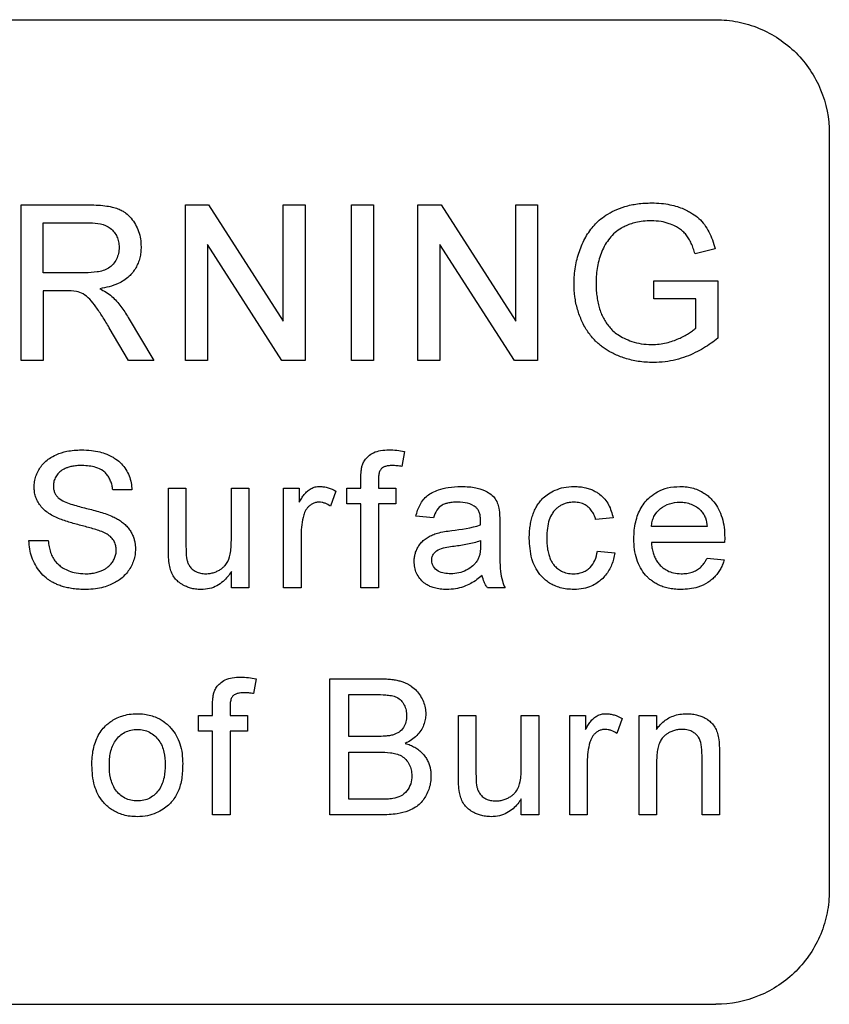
# Model space of a CAD drawing. Extents: x 89 to 1073, y 40 to 812.
# Tile 12 of 67: x 155 to 172, y 431 to 453. Entities that reach past the tile are written whole.
import ezdxf

# ---------------------------------------------------------------- set-up
doc = ezdxf.new("R2010")
doc.units = 0
doc.layers.get('0').update_dxf_attribs({"linetype": 'CONTINUOUS'})

msp = doc.modelspace()

# ---------------------------------------------------------------- linework, layer by layer
at = {"color": 7, "linetype": 'CONTINUOUS'}
for p, q in [((124.875, 452.731), (169.848, 452.731)), ((172.346, 450.231), (172.346, 433.565)), ((154.571, 445.231), (154.571, 448.656)), ((154.571, 448.656), (156.057, 448.656)), ((158.182, 445.231), (158.182, 448.656)), ((158.182, 448.656), (158.692, 448.656)), ((158.692, 448.656), (160.333, 446.1)), ((160.333, 446.1), (160.333, 448.656)), ((160.333, 448.656), (160.816, 448.656)), ((160.816, 448.656), (160.816, 445.231)), ((161.836, 445.231), (161.836, 448.656)), ((161.836, 448.656), (162.319, 448.656)), ((162.319, 448.656), (162.319, 445.231)), ((163.296, 445.231), (163.296, 448.656)), ((163.296, 448.656), (163.806, 448.656)), ((163.806, 448.656), (165.447, 446.1)), ((165.447, 446.1), (165.447, 448.656)), ((165.447, 448.656), (165.93, 448.656)), ((165.93, 448.656), (165.93, 445.231)), ((155.054, 448.261), (156.075, 448.261)), ((155.054, 447.163), (155.054, 448.261)), ((160.306, 445.231), (158.665, 447.787)), ((158.665, 447.787), (158.665, 445.231)), ((165.42, 445.231), (163.779, 447.787)), ((163.779, 447.787), (163.779, 445.231)), ((169.836, 447.691), (169.394, 447.579)), ((155.971, 447.163), (155.054, 447.163)), ((168.487, 446.592), (168.487, 446.987)), ((168.487, 446.987), (169.892, 446.987)), ((169.892, 446.987), (169.892, 445.72)), ((155.549, 446.768), (155.054, 446.768)), ((155.054, 446.768), (155.054, 445.231)), ((169.409, 446.592), (168.487, 446.592)), ((169.409, 445.943), (169.409, 446.592)), ((156.924, 446.177), (157.486, 445.231)), ((156.932, 445.231), (156.506, 445.954)), ((155.054, 445.231), (154.571, 445.231)), ((157.486, 445.231), (156.932, 445.231)), ((158.665, 445.231), (158.182, 445.231)), ((160.816, 445.231), (160.306, 445.231)), ((162.319, 445.231), (161.836, 445.231)), ((163.779, 445.231), (163.296, 445.231)), ((165.93, 445.231), (165.42, 445.231)), ((163, 443.228), (162.945, 442.901)), ((162.042, 442.421), (162.042, 442.644)), ((162.427, 442.606), (162.427, 442.421)), ((157.005, 442.383), (156.583, 442.383)), ((157.809, 441.071), (157.809, 442.421)), ((157.809, 442.421), (158.193, 442.421)), ((158.193, 442.421), (158.193, 441.23)), ((159.192, 441.271), (159.192, 442.421)), ((159.192, 442.421), (159.576, 442.421)), ((159.576, 442.421), (159.576, 440.231)), ((160.341, 440.231), (160.341, 442.421)), ((160.341, 442.421), (160.686, 442.421)), ((160.686, 442.421), (160.686, 442.115)), ((161.493, 442.357), (161.373, 442.024)), ((161.735, 442.075), (161.735, 442.421)), ((161.735, 442.421), (162.042, 442.421)), ((162.427, 442.421), (162.811, 442.421)), ((162.811, 442.421), (162.811, 442.075)), ((162.042, 442.075), (161.735, 442.075)), ((162.042, 440.231), (162.042, 442.075)), ((162.811, 442.075), (162.427, 442.075)), ((162.427, 442.075), (162.427, 440.231)), ((163.637, 441.768), (163.253, 441.806)), ((165.097, 441.651), (165.097, 441.182)), ((167.591, 441.768), (167.206, 441.73)), ((169.662, 441.576), (168.432, 441.576)), ((160.725, 441.395), (160.725, 440.231)), ((154.739, 441.269), (155.162, 441.269)), ((164.675, 441.269), (164.673, 441.157)), ((170.044, 441.23), (168.432, 441.23)), ((170.046, 441.329), (170.044, 441.23)), ((167.245, 441.038), (167.629, 441)), ((169.657, 440.884), (170.034, 440.846)), ((159.192, 440.231), (159.192, 440.589)), ((159.576, 440.231), (159.192, 440.231)), ((160.725, 440.231), (160.341, 440.231)), ((162.427, 440.231), (162.042, 440.231)), ((165.212, 440.231), (164.828, 440.231)), ((159.736, 438.228), (159.682, 437.901)), ((161.356, 435.231), (161.356, 438.228)), ((161.356, 438.228), (162.478, 438.228)), ((161.778, 437.882), (162.349, 437.882)), ((161.778, 436.96), (161.778, 437.882)), ((158.779, 437.421), (158.779, 437.644)), ((159.163, 437.606), (159.163, 437.421)), ((158.472, 437.075), (158.472, 437.421)), ((158.472, 437.421), (158.779, 437.421)), ((159.163, 437.421), (159.547, 437.421)), ((159.547, 437.421), (159.547, 437.075)), ((164.188, 436.071), (164.188, 437.421)), ((164.188, 437.421), (164.573, 437.421)), ((164.573, 437.421), (164.573, 436.23)), ((165.571, 436.271), (165.571, 437.421)), ((165.571, 437.421), (165.956, 437.421)), ((165.956, 437.421), (165.956, 435.231)), ((166.637, 435.231), (166.637, 437.421)), ((166.637, 437.421), (166.983, 437.421)), ((166.983, 437.421), (166.983, 437.115)), ((167.789, 437.357), (167.669, 437.024)), ((168.163, 435.231), (168.163, 437.421)), ((168.163, 437.421), (168.547, 437.421)), ((168.547, 437.421), (168.547, 437.115)), ((158.779, 437.075), (158.472, 437.075)), ((158.779, 435.231), (158.779, 437.075)), ((159.547, 437.075), (159.163, 437.075)), ((159.163, 437.075), (159.163, 435.231)), ((162.396, 436.96), (161.778, 436.96)), ((161.778, 436.614), (162.439, 436.614)), ((161.778, 435.577), (161.778, 436.614)), ((167.021, 436.395), (167.021, 435.231)), ((168.547, 436.405), (168.547, 435.231)), ((169.546, 435.231), (169.546, 436.539)), ((169.93, 436.571), (169.93, 435.231)), ((162.487, 435.577), (161.778, 435.577)), ((165.571, 435.231), (165.571, 435.589)), ((159.163, 435.231), (158.779, 435.231)), ((162.481, 435.231), (161.356, 435.231)), ((165.956, 435.231), (165.571, 435.231)), ((167.021, 435.231), (166.637, 435.231)), ((168.547, 435.231), (168.163, 435.231)), ((169.93, 435.231), (169.546, 435.231)), ((124.875, 431.065), (169.848, 431.065))]:
    msp.add_line(p, q, dxfattribs=at)
for points, knots in [([(169.848, 452.731), (170.013, 452.731), (170.175, 452.715), (170.494, 452.652), (170.653, 452.604), (170.955, 452.478), (171.099, 452.402), (171.37, 452.22), (171.499, 452.115), (171.729, 451.885), (171.833, 451.759), (172.015, 451.486), (172.093, 451.34), (172.28, 450.89), (172.346, 450.561), (172.346, 450.231)], [0, 0, 0, 0, 0.125, 0.125, 0.25, 0.25, 0.375, 0.375, 0.5, 0.5, 0.625, 0.625, 0.75, 0.75, 1, 1, 1, 1]), ([(156.057, 448.656), (156.128, 448.655), (156.26, 448.654), (156.443, 448.634), (156.597, 448.606), (156.717, 448.565), (156.804, 448.521), (156.896, 448.46), (156.991, 448.365), (157.086, 448.227), (157.154, 448.072), (157.199, 447.906), (157.203, 447.79), (157.205, 447.732)], [0, 0, 0, 0, 0.126028, 0.235112, 0.327005, 0.402097, 0.459868, 0.500583, 0.597653, 0.695741, 0.795755, 0.897185, 1, 1, 1, 1]), ([(166.731, 446.927), (166.732, 446.988), (166.735, 447.11), (166.758, 447.29), (166.795, 447.465), (166.845, 447.633), (166.908, 447.794), (166.984, 447.946), (167.074, 448.087), (167.174, 448.211), (167.291, 448.328), (167.438, 448.436), (167.626, 448.541), (167.859, 448.628), (168.135, 448.689), (168.334, 448.696), (168.439, 448.7)], [0, 0, 0, 0, 0.066177, 0.131288, 0.195417, 0.258572, 0.320641, 0.381565, 0.441446, 0.500459, 0.553668, 0.619286, 0.696447, 0.785477, 0.886732, 1, 1, 1, 1]), ([(168.439, 448.7), (168.51, 448.698), (168.645, 448.694), (168.834, 448.665), (168.997, 448.622), (169.135, 448.572), (169.246, 448.518), (169.361, 448.451), (169.483, 448.358), (169.603, 448.222), (169.702, 448.062), (169.781, 447.883), (169.817, 447.755), (169.836, 447.691)], [0, 0, 0, 0, 0.113311, 0.21472, 0.304281, 0.381884, 0.447501, 0.50125, 0.593761, 0.68962, 0.789469, 0.892926, 1, 1, 1, 1]), ([(168.43, 448.305), (168.37, 448.303), (168.256, 448.3), (168.098, 448.275), (167.966, 448.236), (167.86, 448.191), (167.749, 448.133), (167.63, 448.049), (167.513, 447.924), (167.413, 447.784), (167.365, 447.68), (167.342, 447.628)], [0, 0, 0, 0, 0.132643, 0.249078, 0.349123, 0.433083, 0.501037, 0.625211, 0.749721, 0.874791, 1, 1, 1, 1]), ([(169.394, 447.579), (169.381, 447.619), (169.357, 447.697), (169.314, 447.808), (169.26, 447.908), (169.2, 447.997), (169.13, 448.07), (169.05, 448.133), (168.947, 448.193), (168.811, 448.25), (168.635, 448.297), (168.502, 448.302), (168.43, 448.305)], [0, 0, 0, 0, 0.0950954, 0.1853282, 0.2714061, 0.3530107, 0.4291095, 0.5005771, 0.5862464, 0.6983242, 0.8361555, 1, 1, 1, 1]), ([(156.075, 448.261), (156.155, 448.26), (156.234, 448.255), (156.389, 448.219), (156.465, 448.191), (156.593, 448.093), (156.643, 448.027), (156.692, 447.919), (156.704, 447.88), (156.72, 447.802), (156.721, 447.762), (156.722, 447.722)], [0, 0, 0, 0, 0.25, 0.25, 0.5, 0.5, 0.75, 0.75, 0.875, 0.875, 1, 1, 1, 1]), ([(156.722, 447.722), (156.721, 447.677), (156.718, 447.633), (156.698, 447.547), (156.683, 447.504), (156.625, 447.383), (156.566, 447.311), (156.415, 447.217), (156.327, 447.193), (156.15, 447.167), (156.061, 447.164), (155.971, 447.163)], [0, 0, 0, 0, 0.125, 0.125, 0.25, 0.25, 0.5, 0.5, 0.75, 0.75, 1, 1, 1, 1]), ([(157.205, 447.732), (157.204, 447.691), (157.202, 447.61), (157.18, 447.49), (157.142, 447.375), (157.09, 447.268), (157.024, 447.17), (156.906, 447.04), (156.67, 446.885), (156.436, 446.839), (156.297, 446.812)], [0, 0, 0, 0, 0.085997, 0.171164, 0.255411, 0.338604, 0.42098, 0.503131, 0.705296, 1, 1, 1, 1]), ([(167.342, 447.628), (167.322, 447.575), (167.282, 447.467), (167.243, 447.297), (167.218, 447.122), (167.215, 447.004), (167.214, 446.945)], [0, 0, 0, 0, 0.245151, 0.493538, 0.745146, 1, 1, 1, 1]), ([(156.297, 446.812), (156.344, 446.788), (156.391, 446.764), (156.481, 446.709), (156.523, 446.677), (156.563, 446.643)], [0, 0, 0, 0, 0.5, 0.5, 1, 1, 1, 1]), ([(168.477, 445.187), (168.419, 445.189), (168.307, 445.191), (168.145, 445.21), (167.994, 445.24), (167.854, 445.278), (167.726, 445.324), (167.61, 445.375), (167.507, 445.43), (167.415, 445.487), (167.335, 445.545), (167.266, 445.602), (167.16, 445.701), (167.028, 445.858), (166.897, 446.096), (166.801, 446.357), (166.741, 446.637), (166.734, 446.83), (166.731, 446.927)], [0, 0, 0, 0, 0.062165, 0.120887, 0.176268, 0.228484, 0.277393, 0.322938, 0.365115, 0.403956, 0.439505, 0.47177, 0.500727, 0.59519, 0.692324, 0.792174, 0.894743, 1, 1, 1, 1]), ([(167.214, 446.945), (167.214, 446.896), (167.216, 446.801), (167.23, 446.66), (167.251, 446.525), (167.283, 446.397), (167.324, 446.276), (167.375, 446.164), (167.436, 446.062), (167.506, 445.969), (167.59, 445.88), (167.699, 445.794), (167.839, 445.714), (168.011, 445.645), (168.213, 445.592), (168.359, 445.586), (168.436, 445.583)], [0, 0, 0, 0, 0.070112, 0.138067, 0.203841, 0.267458, 0.328829, 0.388014, 0.445269, 0.500376, 0.555645, 0.621895, 0.69951, 0.788676, 0.888795, 1, 1, 1, 1]), ([(156.506, 445.954), (156.456, 446.036), (156.363, 446.191), (156.222, 446.402), (156.089, 446.578), (155.943, 446.7), (155.835, 446.736), (155.787, 446.752)], [0, 0, 0, 0, 0.261179, 0.491785, 0.692057, 0.860916, 1, 1, 1, 1]), ([(156.563, 446.643), (156.598, 446.609), (156.634, 446.574), (156.7, 446.501), (156.731, 446.462), (156.82, 446.345), (156.873, 446.261), (156.924, 446.177)], [0, 0, 0, 0, 0.25, 0.25, 0.5, 0.5, 1, 1, 1, 1]), ([(168.436, 445.583), (168.493, 445.585), (168.603, 445.589), (168.76, 445.618), (168.903, 445.66), (169.031, 445.711), (169.145, 445.766), (169.247, 445.822), (169.335, 445.88), (169.385, 445.923), (169.409, 445.943)], [0, 0, 0, 0, 0.160931, 0.311547, 0.452222, 0.582496, 0.702181, 0.811724, 0.911014, 1, 1, 1, 1]), ([(169.892, 445.72), (169.843, 445.683), (169.743, 445.607), (169.579, 445.499), (169.395, 445.4), (169.193, 445.313), (168.971, 445.244), (168.73, 445.196), (168.563, 445.19), (168.477, 445.187)], [0, 0, 0, 0, 0.1191218, 0.2461609, 0.3811445, 0.5239889, 0.674702, 0.8334064, 1, 1, 1, 1]), ([(154.854, 442.446), (154.856, 442.486), (154.859, 442.566), (154.889, 442.685), (154.937, 442.799), (155.003, 442.905), (155.087, 443), (155.197, 443.09), (155.36, 443.174), (155.597, 443.251), (155.787, 443.261), (155.894, 443.266)], [0, 0, 0, 0, 0.080745, 0.162655, 0.245679, 0.329712, 0.414759, 0.500954, 0.616689, 0.782998, 1, 1, 1, 1]), ([(155.894, 443.266), (155.967, 443.264), (156.103, 443.26), (156.289, 443.225), (156.441, 443.176), (156.559, 443.122), (156.67, 443.054), (156.776, 442.962), (156.875, 442.836), (156.946, 442.694), (156.993, 442.541), (157.001, 442.435), (157.005, 442.383)], [0, 0, 0, 0, 0.137258, 0.256037, 0.356208, 0.437905, 0.501115, 0.601066, 0.700865, 0.800659, 0.900423, 1, 1, 1, 1]), ([(162.083, 442.957), (162.097, 442.986), (162.127, 443.049), (162.208, 443.136), (162.326, 443.212), (162.482, 443.26), (162.598, 443.264), (162.659, 443.266)], [0, 0, 0, 0, 0.135405, 0.303372, 0.503238, 0.734962, 1, 1, 1, 1]), ([(162.659, 443.266), (162.717, 443.265), (162.774, 443.262), (162.887, 443.249), (162.944, 443.239), (163, 443.228)], [0, 0, 0, 0, 0.5, 0.5, 1, 1, 1, 1]), ([(155.911, 442.92), (155.87, 442.92), (155.793, 442.919), (155.687, 442.904), (155.602, 442.882), (155.538, 442.858), (155.469, 442.822), (155.394, 442.765), (155.326, 442.675), (155.283, 442.576), (155.279, 442.507), (155.277, 442.473)], [0, 0, 0, 0, 0.142872, 0.264846, 0.36544, 0.443768, 0.500253, 0.634699, 0.763858, 0.884574, 1, 1, 1, 1]), ([(156.583, 442.383), (156.579, 442.417), (156.57, 442.484), (156.539, 442.579), (156.498, 442.666), (156.441, 442.742), (156.35, 442.823), (156.174, 442.907), (156.013, 442.915), (155.911, 442.92)], [0, 0, 0, 0, 0.106235, 0.209746, 0.309908, 0.407016, 0.501112, 0.687128, 1, 1, 1, 1]), ([(162.042, 442.644), (162.043, 442.697), (162.044, 442.75), (162.052, 442.829), (162.056, 442.855), (162.066, 442.907), (162.075, 442.932), (162.083, 442.957)], [0, 0, 0, 0, 0.5, 0.5, 0.75, 0.75, 1, 1, 1, 1]), ([(162.73, 442.92), (162.699, 442.919), (162.644, 442.918), (162.571, 442.901), (162.521, 442.877), (162.481, 442.843), (162.449, 442.787), (162.429, 442.703), (162.427, 442.641), (162.427, 442.606)], [0, 0, 0, 0, 0.180953, 0.32537, 0.432255, 0.500839, 0.63471, 0.80078, 1, 1, 1, 1]), ([(162.945, 442.901), (162.91, 442.907), (162.874, 442.912), (162.802, 442.919), (162.766, 442.919), (162.73, 442.92)], [0, 0, 0, 0, 0.5, 0.5, 1, 1, 1, 1]), ([(155.297, 441.798), (155.256, 441.82), (155.178, 441.862), (155.074, 441.943), (154.988, 442.034), (154.924, 442.134), (154.883, 442.239), (154.857, 442.343), (154.855, 442.412), (154.854, 442.446)], [0, 0, 0, 0, 0.165185, 0.323088, 0.473006, 0.615344, 0.751493, 0.87941, 1, 1, 1, 1]), ([(155.277, 442.473), (155.278, 442.449), (155.28, 442.4), (155.3, 442.329), (155.334, 442.263), (155.367, 442.227), (155.384, 442.209)], [0, 0, 0, 0, 0.2484121, 0.4977372, 0.7483428, 1, 1, 1, 1]), ([(160.686, 442.115), (160.704, 442.144), (160.738, 442.202), (160.795, 442.285), (160.862, 442.36), (160.944, 442.417), (161.036, 442.454), (161.101, 442.458), (161.133, 442.459)], [0, 0, 0, 0, 0.1704044, 0.3393392, 0.5070663, 0.6724107, 0.8371128, 1, 1, 1, 1]), ([(161.133, 442.459), (161.165, 442.458), (161.197, 442.457), (161.259, 442.448), (161.29, 442.44), (161.38, 442.414), (161.437, 442.386), (161.493, 442.357)], [0, 0, 0, 0, 0.25, 0.25, 0.5, 0.5, 1, 1, 1, 1]), ([(163.253, 441.806), (163.264, 441.85), (163.286, 441.937), (163.339, 442.06), (163.411, 442.169), (163.503, 442.261), (163.618, 442.334), (163.77, 442.397), (163.983, 442.451), (164.15, 442.456), (164.245, 442.459)], [0, 0, 0, 0, 0.103416, 0.205289, 0.305147, 0.403473, 0.500621, 0.615857, 0.782168, 1, 1, 1, 1]), ([(164.245, 442.459), (164.305, 442.458), (164.415, 442.456), (164.561, 442.436), (164.673, 442.406), (164.778, 442.366), (164.883, 442.309), (164.982, 442.216), (165.047, 442.102), (165.068, 442.019), (165.078, 441.979)], [0, 0, 0, 0, 0.170918, 0.311196, 0.420809, 0.500007, 0.632459, 0.759015, 0.881679, 1, 1, 1, 1]), ([(165.747, 441.318), (165.747, 441.363), (165.749, 441.453), (165.763, 441.584), (165.787, 441.709), (165.82, 441.827), (165.862, 441.936), (165.913, 442.036), (165.976, 442.128), (166.058, 442.219), (166.172, 442.307), (166.324, 442.386), (166.513, 442.448), (166.654, 442.455), (166.729, 442.459)], [0, 0, 0, 0, 0.080373, 0.157767, 0.2321, 0.303628, 0.372383, 0.438017, 0.500506, 0.568536, 0.652861, 0.752479, 0.868393, 1, 1, 1, 1]), ([(166.729, 442.459), (166.775, 442.458), (166.861, 442.456), (166.983, 442.434), (167.087, 442.404), (167.173, 442.366), (167.243, 442.325), (167.361, 442.239), (167.513, 442.064), (167.564, 441.868), (167.591, 441.768)], [0, 0, 0, 0, 0.113048, 0.2144, 0.304117, 0.381973, 0.44809, 0.502479, 0.746538, 1, 1, 1, 1]), ([(168.048, 441.308), (168.049, 441.371), (168.052, 441.496), (168.083, 441.677), (168.131, 441.843), (168.202, 441.992), (168.294, 442.123), (168.414, 442.245), (168.577, 442.357), (168.799, 442.445), (168.969, 442.454), (169.06, 442.459)], [0, 0, 0, 0, 0.110725, 0.21618, 0.316275, 0.411179, 0.500742, 0.592807, 0.706691, 0.84232, 1, 1, 1, 1]), ([(169.06, 442.459), (169.112, 442.458), (169.213, 442.454), (169.356, 442.424), (169.481, 442.377), (169.588, 442.319), (169.676, 442.254), (169.748, 442.188), (169.831, 442.096), (169.92, 441.961), (169.993, 441.77), (170.04, 441.556), (170.044, 441.406), (170.046, 441.329)], [0, 0, 0, 0, 0.092805, 0.178595, 0.257335, 0.328987, 0.393653, 0.451393, 0.502094, 0.613763, 0.734, 0.862732, 1, 1, 1, 1]), ([(155.384, 442.209), (155.464, 442.141), (155.564, 442.105), (155.762, 442.04), (155.863, 442.013), (156.066, 441.963), (156.167, 441.937), (156.367, 441.88), (156.466, 441.847), (156.562, 441.806)], [0, 0, 0, 0, 0.25, 0.25, 0.5, 0.5, 0.75, 0.75, 1, 1, 1, 1]), ([(161.118, 442.114), (161.093, 442.112), (161.043, 442.109), (160.974, 442.082), (160.916, 442.043), (160.868, 441.996), (160.83, 441.944), (160.803, 441.889), (160.79, 441.852), (160.784, 441.833)], [0, 0, 0, 0, 0.16254, 0.318496, 0.467365, 0.610165, 0.746778, 0.876673, 1, 1, 1, 1]), ([(161.373, 442.024), (161.335, 442.049), (161.296, 442.073), (161.231, 442.097), (161.209, 442.104), (161.164, 442.111), (161.141, 442.113), (161.118, 442.114)], [0, 0, 0, 0, 0.5, 0.5, 0.75, 0.75, 1, 1, 1, 1]), ([(164.176, 442.114), (164.134, 442.113), (164.057, 442.112), (163.956, 442.095), (163.884, 442.075), (163.797, 442.036), (163.697, 441.938), (163.658, 441.827), (163.637, 441.768)], [0, 0, 0, 0, 0.182289, 0.326551, 0.433566, 0.501762, 0.734529, 1, 1, 1, 1]), ([(164.575, 441.998), (164.52, 442.042), (164.455, 442.073), (164.318, 442.108), (164.247, 442.113), (164.176, 442.114)], [0, 0, 0, 0, 0.5, 0.5, 1, 1, 1, 1]), ([(166.732, 442.114), (166.701, 442.113), (166.643, 442.111), (166.559, 442.093), (166.484, 442.066), (166.42, 442.031), (166.365, 441.992), (166.32, 441.95), (166.283, 441.909), (166.232, 441.838), (166.178, 441.716), (166.136, 441.534), (166.133, 441.4), (166.131, 441.328)], [0, 0, 0, 0, 0.081185, 0.157095, 0.227659, 0.292876, 0.352846, 0.407555, 0.456967, 0.501062, 0.642122, 0.808304, 1, 1, 1, 1]), ([(167.206, 441.73), (167.198, 441.759), (167.18, 441.82), (167.135, 441.909), (167.067, 441.993), (166.974, 442.061), (166.859, 442.107), (166.775, 442.111), (166.732, 442.114)], [0, 0, 0, 0, 0.138266, 0.28791, 0.448655, 0.620695, 0.804766, 1, 1, 1, 1]), ([(168.432, 441.576), (168.436, 441.614), (168.441, 441.652), (168.459, 441.725), (168.472, 441.762), (168.524, 441.864), (168.573, 441.924), (168.691, 442.021), (168.76, 442.057), (168.905, 442.104), (168.982, 442.112), (169.058, 442.114)], [0, 0, 0, 0, 0.125, 0.125, 0.25, 0.25, 0.5, 0.5, 0.75, 0.75, 1, 1, 1, 1]), ([(169.058, 442.114), (169.101, 442.113), (169.144, 442.111), (169.228, 442.096), (169.27, 442.085), (169.349, 442.055), (169.387, 442.036), (169.458, 441.989), (169.49, 441.96), (169.52, 441.93)], [0, 0, 0, 0, 0.25, 0.25, 0.5, 0.5, 0.75, 0.75, 1, 1, 1, 1]), ([(156.34, 441.466), (156.256, 441.501), (156.168, 441.525), (155.991, 441.574), (155.903, 441.597), (155.726, 441.644), (155.638, 441.669), (155.465, 441.726), (155.379, 441.757), (155.297, 441.798)], [0, 0, 0, 0, 0.25, 0.25, 0.5, 0.5, 0.75, 0.75, 1, 1, 1, 1]), ([(156.562, 441.806), (156.596, 441.79), (156.662, 441.759), (156.754, 441.702), (156.836, 441.639), (156.908, 441.568), (156.967, 441.491), (157.012, 441.409), (157.046, 441.326), (157.069, 441.243), (157.081, 441.162), (157.082, 441.108), (157.082, 441.082)], [0, 0, 0, 0, 0.117277, 0.230745, 0.340362, 0.446114, 0.547899, 0.645927, 0.740222, 0.830695, 0.917271, 1, 1, 1, 1]), ([(160.784, 441.833), (160.765, 441.762), (160.749, 441.69), (160.729, 441.543), (160.726, 441.469), (160.725, 441.395)], [0, 0, 0, 0, 0.5, 0.5, 1, 1, 1, 1]), ([(164.675, 441.704), (164.674, 441.734), (164.672, 441.792), (164.655, 441.874), (164.625, 441.946), (164.592, 441.981), (164.575, 441.998)], [0, 0, 0, 0, 0.2831347, 0.5446182, 0.7832544, 1, 1, 1, 1]), ([(169.52, 441.93), (169.543, 441.906), (169.563, 441.881), (169.596, 441.826), (169.609, 441.797), (169.642, 441.705), (169.653, 441.64), (169.662, 441.576)], [0, 0, 0, 0, 0.25, 0.25, 0.5, 0.5, 1, 1, 1, 1]), ([(156.66, 441.061), (156.658, 441.092), (156.654, 441.156), (156.62, 441.252), (156.553, 441.341), (156.456, 441.415), (156.38, 441.448), (156.34, 441.466)], [0, 0, 0, 0, 0.164434, 0.346618, 0.546474, 0.76412, 1, 1, 1, 1]), ([(163.215, 440.812), (163.215, 440.838), (163.217, 440.892), (163.232, 440.974), (163.261, 441.057), (163.303, 441.139), (163.359, 441.218), (163.431, 441.289), (163.519, 441.348), (163.617, 441.398), (163.688, 441.421), (163.724, 441.433)], [0, 0, 0, 0, 0.090725, 0.186532, 0.287503, 0.393419, 0.504561, 0.620726, 0.74199, 0.868505, 1, 1, 1, 1]), ([(163.724, 441.433), (163.776, 441.446), (163.828, 441.458), (163.933, 441.475), (163.986, 441.482), (164.039, 441.488)], [0, 0, 0, 0, 0.5, 0.5, 1, 1, 1, 1]), ([(155.994, 440.193), (155.945, 440.194), (155.85, 440.195), (155.713, 440.209), (155.589, 440.23), (155.478, 440.259), (155.38, 440.293), (155.295, 440.331), (155.224, 440.371), (155.165, 440.41), (155.082, 440.473), (154.98, 440.576), (154.875, 440.73), (154.799, 440.9), (154.75, 441.082), (154.743, 441.206), (154.739, 441.269)], [0, 0, 0, 0, 0.079469, 0.15305, 0.220672, 0.282222, 0.337771, 0.387459, 0.431395, 0.469324, 0.501152, 0.600153, 0.699592, 0.799544, 0.89967, 1, 1, 1, 1]), ([(155.162, 441.269), (155.167, 441.223), (155.178, 441.136), (155.213, 441.01), (155.26, 440.897), (155.326, 440.8), (155.406, 440.724), (155.502, 440.656), (155.625, 440.596), (155.787, 440.547), (155.909, 440.542), (155.975, 440.539)], [0, 0, 0, 0, 0.1113915, 0.2172009, 0.318172, 0.4127054, 0.5016361, 0.58827, 0.70048, 0.8376136, 1, 1, 1, 1]), ([(158.193, 441.23), (158.193, 441.166), (158.194, 441.102), (158.198, 440.973), (158.202, 440.909), (158.215, 440.846)], [0, 0, 0, 0, 0.5, 0.5, 1, 1, 1, 1]), ([(158.629, 440.539), (158.662, 440.54), (158.726, 440.543), (158.815, 440.566), (158.893, 440.599), (158.958, 440.637), (159.011, 440.678), (159.053, 440.72), (159.121, 440.807), (159.186, 440.994), (159.189, 441.169), (159.192, 441.271)], [0, 0, 0, 0, 0.094613, 0.181582, 0.261251, 0.333175, 0.397139, 0.453287, 0.501885, 0.710039, 1, 1, 1, 1]), ([(163.599, 440.833), (163.6, 440.861), (163.602, 440.888), (163.62, 440.939), (163.633, 440.963), (163.682, 441.029), (163.728, 441.062), (163.829, 441.102), (163.882, 441.115), (163.989, 441.135), (164.043, 441.142), (164.096, 441.149)], [0, 0, 0, 0, 0.125, 0.125, 0.25, 0.25, 0.5, 0.5, 0.75, 0.75, 1, 1, 1, 1]), ([(164.096, 441.149), (164.194, 441.162), (164.292, 441.175), (164.486, 441.213), (164.581, 441.235), (164.675, 441.269)], [0, 0, 0, 0, 0.5, 0.5, 1, 1, 1, 1]), ([(164.673, 441.157), (164.672, 441.105), (164.67, 441.053), (164.658, 440.975), (164.653, 440.95), (164.638, 440.9), (164.627, 440.877), (164.616, 440.853)], [0, 0, 0, 0, 0.5, 0.5, 0.75, 0.75, 1, 1, 1, 1]), ([(165.097, 441.182), (165.098, 441.075), (165.099, 440.878), (165.106, 440.61), (165.141, 440.396), (165.191, 440.281), (165.212, 440.231)], [0, 0, 0, 0, 0.333526, 0.611382, 0.833165, 1, 1, 1, 1]), ([(166.73, 440.193), (166.677, 440.195), (166.575, 440.198), (166.43, 440.227), (166.304, 440.274), (166.197, 440.331), (166.108, 440.394), (166.038, 440.459), (165.912, 440.6), (165.77, 440.885), (165.755, 441.166), (165.747, 441.318)], [0, 0, 0, 0, 0.094493, 0.181443, 0.260887, 0.332717, 0.396941, 0.45365, 0.502892, 0.732566, 1, 1, 1, 1]), ([(166.131, 441.328), (166.131, 441.284), (166.133, 441.199), (166.147, 441.078), (166.17, 440.968), (166.202, 440.872), (166.243, 440.791), (166.296, 440.719), (166.365, 440.651), (166.46, 440.591), (166.58, 440.546), (166.669, 440.541), (166.717, 440.539)], [0, 0, 0, 0, 0.118525, 0.227974, 0.328614, 0.419247, 0.500181, 0.573074, 0.659806, 0.759489, 0.872937, 1, 1, 1, 1]), ([(169.08, 440.193), (169.032, 440.194), (168.94, 440.197), (168.807, 440.219), (168.688, 440.251), (168.584, 440.295), (168.494, 440.346), (168.419, 440.399), (168.358, 440.453), (168.277, 440.537), (168.185, 440.666), (168.104, 440.859), (168.055, 441.077), (168.05, 441.229), (168.048, 441.308)], [0, 0, 0, 0, 0.083789, 0.161578, 0.23333, 0.29895, 0.35855, 0.412122, 0.459641, 0.501098, 0.613931, 0.734686, 0.86334, 1, 1, 1, 1]), ([(168.432, 441.23), (168.436, 441.191), (168.442, 441.114), (168.467, 441.004), (168.503, 440.904), (168.551, 440.815), (168.61, 440.737), (168.687, 440.665), (168.79, 440.6), (168.926, 440.548), (169.031, 440.542), (169.086, 440.539)], [0, 0, 0, 0, 0.111261, 0.217113, 0.317063, 0.411317, 0.500706, 0.593018, 0.706816, 0.842428, 1, 1, 1, 1]), ([(155.975, 440.539), (156.019, 440.54), (156.1, 440.542), (156.211, 440.563), (156.303, 440.591), (156.376, 440.623), (156.447, 440.664), (156.516, 440.719), (156.58, 440.795), (156.624, 440.881), (156.655, 440.97), (156.658, 441.031), (156.66, 441.061)], [0, 0, 0, 0, 0.135164, 0.252853, 0.352843, 0.435403, 0.500661, 0.606193, 0.708542, 0.808753, 0.9059, 1, 1, 1, 1]), ([(157.082, 441.082), (157.081, 441.04), (157.077, 440.956), (157.045, 440.831), (156.996, 440.711), (156.927, 440.597), (156.839, 440.494), (156.743, 440.413), (156.639, 440.346), (156.522, 440.289), (156.374, 440.238), (156.194, 440.199), (156.064, 440.195), (155.994, 440.193)], [0, 0, 0, 0, 0.079747, 0.161069, 0.243856, 0.328134, 0.414235, 0.501582, 0.567596, 0.650515, 0.7505, 0.866986, 1, 1, 1, 1]), ([(157.83, 440.727), (157.821, 440.783), (157.814, 440.841), (157.809, 440.956), (157.809, 441.013), (157.809, 441.071)], [0, 0, 0, 0, 0.5, 0.5, 1, 1, 1, 1]), ([(166.717, 440.539), (166.742, 440.539), (166.791, 440.541), (166.861, 440.554), (166.922, 440.573), (166.975, 440.597), (167.019, 440.623), (167.055, 440.65), (167.122, 440.711), (167.204, 440.837), (167.231, 440.968), (167.245, 441.038)], [0, 0, 0, 0, 0.0958, 0.183626, 0.263346, 0.335118, 0.39899, 0.454845, 0.502651, 0.736113, 1, 1, 1, 1]), ([(167.629, 441), (167.621, 440.954), (167.605, 440.863), (167.56, 440.734), (167.502, 440.614), (167.428, 440.507), (167.341, 440.415), (167.236, 440.333), (167.104, 440.259), (166.931, 440.203), (166.8, 440.197), (166.73, 440.193)], [0, 0, 0, 0, 0.104886, 0.207479, 0.307656, 0.405491, 0.501166, 0.592271, 0.705683, 0.841527, 1, 1, 1, 1]), ([(158.526, 440.193), (158.484, 440.194), (158.406, 440.197), (158.297, 440.221), (158.206, 440.253), (158.132, 440.288), (158.057, 440.334), (157.979, 440.397), (157.909, 440.494), (157.858, 440.605), (157.84, 440.686), (157.83, 440.727)], [0, 0, 0, 0, 0.13038, 0.245443, 0.345636, 0.430801, 0.500455, 0.619476, 0.742621, 0.869742, 1, 1, 1, 1]), ([(158.215, 440.846), (158.221, 440.823), (158.235, 440.774), (158.274, 440.704), (158.332, 440.636), (158.415, 440.581), (158.516, 440.545), (158.591, 440.541), (158.629, 440.539)], [0, 0, 0, 0, 0.1269235, 0.2697556, 0.4289204, 0.6028678, 0.7934529, 1, 1, 1, 1]), ([(163.931, 440.193), (163.882, 440.194), (163.791, 440.196), (163.666, 440.223), (163.565, 440.257), (163.488, 440.298), (163.41, 440.354), (163.332, 440.434), (163.262, 440.549), (163.221, 440.678), (163.217, 440.767), (163.215, 440.812)], [0, 0, 0, 0, 0.1373648, 0.2563868, 0.3565628, 0.4378459, 0.5006329, 0.625445, 0.7501875, 0.8749625, 1, 1, 1, 1]), ([(164.019, 440.539), (163.971, 440.54), (163.924, 440.542), (163.83, 440.559), (163.784, 440.574), (163.701, 440.623), (163.664, 440.656), (163.625, 440.717), (163.615, 440.738), (163.602, 440.785), (163.6, 440.809), (163.599, 440.833)], [0, 0, 0, 0, 0.25, 0.25, 0.5, 0.5, 0.75, 0.75, 0.875, 0.875, 1, 1, 1, 1]), ([(164.616, 440.853), (164.6, 440.828), (164.585, 440.803), (164.548, 440.757), (164.528, 440.736), (164.462, 440.678), (164.412, 440.645), (164.308, 440.59), (164.251, 440.57), (164.137, 440.544), (164.078, 440.54), (164.019, 440.539)], [0, 0, 0, 0, 0.125, 0.125, 0.25, 0.25, 0.5, 0.5, 0.75, 0.75, 1, 1, 1, 1]), ([(170.034, 440.846), (170.023, 440.813), (170.003, 440.748), (169.958, 440.654), (169.904, 440.565), (169.839, 440.483), (169.763, 440.41), (169.641, 440.319), (169.417, 440.213), (169.208, 440.201), (169.08, 440.193)], [0, 0, 0, 0, 0.082193, 0.164921, 0.248104, 0.331839, 0.416066, 0.500771, 0.696997, 1, 1, 1, 1]), ([(169.086, 440.539), (169.129, 440.54), (169.21, 440.543), (169.325, 440.57), (169.426, 440.614), (169.51, 440.673), (169.574, 440.742), (169.621, 440.813), (169.646, 440.861), (169.657, 440.884)], [0, 0, 0, 0, 0.177505, 0.343699, 0.497452, 0.639409, 0.771043, 0.891423, 1, 1, 1, 1]), ([(159.192, 440.589), (159.166, 440.551), (159.113, 440.471), (159.009, 440.362), (158.875, 440.269), (158.71, 440.203), (158.589, 440.196), (158.526, 440.193)], [0, 0, 0, 0, 0.169194, 0.353863, 0.553516, 0.768954, 1, 1, 1, 1]), ([(164.713, 440.5), (164.674, 440.469), (164.592, 440.405), (164.456, 440.319), (164.299, 440.249), (164.122, 440.2), (163.996, 440.195), (163.931, 440.193)], [0, 0, 0, 0, 0.174797, 0.362221, 0.561951, 0.774724, 1, 1, 1, 1]), ([(164.828, 440.231), (164.814, 440.251), (164.799, 440.271), (164.774, 440.314), (164.764, 440.336), (164.735, 440.404), (164.722, 440.452), (164.713, 440.5)], [0, 0, 0, 0, 0.25, 0.25, 0.5, 0.5, 1, 1, 1, 1]), ([(158.82, 437.957), (158.833, 437.986), (158.864, 438.049), (158.945, 438.136), (159.062, 438.212), (159.219, 438.26), (159.334, 438.264), (159.396, 438.266)], [0, 0, 0, 0, 0.135405, 0.303372, 0.503238, 0.734962, 1, 1, 1, 1]), ([(159.396, 438.266), (159.453, 438.265), (159.51, 438.262), (159.624, 438.249), (159.68, 438.239), (159.736, 438.228)], [0, 0, 0, 0, 0.5, 0.5, 1, 1, 1, 1]), ([(162.478, 438.228), (162.521, 438.227), (162.603, 438.226), (162.721, 438.215), (162.826, 438.199), (162.918, 438.176), (162.997, 438.149), (163.062, 438.12), (163.115, 438.09), (163.185, 438.043), (163.27, 437.968), (163.356, 437.852), (163.419, 437.725), (163.462, 437.59), (163.467, 437.497), (163.469, 437.451)], [0, 0, 0, 0, 0.0911948, 0.174169, 0.2490144, 0.3158072, 0.3743767, 0.4248379, 0.4672118, 0.501435, 0.6035293, 0.7043002, 0.8043772, 0.9028791, 1, 1, 1, 1]), ([(158.779, 437.644), (158.779, 437.697), (158.781, 437.75), (158.789, 437.829), (158.792, 437.855), (158.803, 437.907), (158.811, 437.932), (158.82, 437.957)], [0, 0, 0, 0, 0.5, 0.5, 0.75, 0.75, 1, 1, 1, 1]), ([(159.467, 437.92), (159.436, 437.919), (159.38, 437.918), (159.308, 437.901), (159.258, 437.877), (159.217, 437.843), (159.186, 437.787), (159.165, 437.703), (159.164, 437.641), (159.163, 437.606)], [0, 0, 0, 0, 0.180953, 0.32537, 0.432255, 0.500839, 0.63471, 0.80078, 1, 1, 1, 1]), ([(159.682, 437.901), (159.646, 437.907), (159.61, 437.912), (159.539, 437.919), (159.503, 437.919), (159.467, 437.92)], [0, 0, 0, 0, 0.5, 0.5, 1, 1, 1, 1]), ([(162.349, 437.882), (162.43, 437.882), (162.511, 437.881), (162.632, 437.87), (162.672, 437.864), (162.752, 437.849), (162.791, 437.839), (162.902, 437.786), (162.959, 437.723), (163.013, 437.613), (163.026, 437.575), (163.043, 437.495), (163.045, 437.455), (163.046, 437.414)], [0, 0, 0, 0, 0.25, 0.25, 0.375, 0.375, 0.5, 0.5, 0.75, 0.75, 0.875, 0.875, 1, 1, 1, 1]), ([(156.453, 437.219), (156.481, 437.242), (156.543, 437.293), (156.654, 437.358), (156.788, 437.414), (156.948, 437.453), (157.063, 437.457), (157.123, 437.459)], [0, 0, 0, 0, 0.151294, 0.326927, 0.526986, 0.751357, 1, 1, 1, 1]), ([(157.123, 437.459), (157.175, 437.458), (157.275, 437.454), (157.417, 437.425), (157.541, 437.381), (157.648, 437.326), (157.737, 437.264), (157.81, 437.201), (157.895, 437.111), (157.987, 436.98), (158.067, 436.792), (158.115, 436.581), (158.119, 436.433), (158.121, 436.357)], [0, 0, 0, 0, 0.092891, 0.178699, 0.257331, 0.328855, 0.393457, 0.450672, 0.500925, 0.615023, 0.735742, 0.864192, 1, 1, 1, 1]), ([(163.469, 437.451), (163.467, 437.411), (163.462, 437.329), (163.425, 437.207), (163.364, 437.086), (163.274, 436.975), (163.158, 436.878), (163.066, 436.831), (163.019, 436.806)], [0, 0, 0, 0, 0.142888, 0.295395, 0.457361, 0.628578, 0.809529, 1, 1, 1, 1]), ([(166.983, 437.115), (167, 437.144), (167.035, 437.202), (167.092, 437.285), (167.158, 437.36), (167.24, 437.417), (167.332, 437.454), (167.397, 437.458), (167.43, 437.459)], [0, 0, 0, 0, 0.170404, 0.339339, 0.507066, 0.672411, 0.837113, 1, 1, 1, 1]), ([(167.43, 437.459), (167.461, 437.458), (167.493, 437.457), (167.555, 437.448), (167.586, 437.44), (167.677, 437.414), (167.734, 437.386), (167.789, 437.357)], [0, 0, 0, 0, 0.25, 0.25, 0.5, 0.5, 1, 1, 1, 1]), ([(168.547, 437.115), (168.567, 437.143), (168.609, 437.2), (168.688, 437.281), (168.789, 437.356), (168.913, 437.414), (169.058, 437.453), (169.161, 437.457), (169.214, 437.459)], [0, 0, 0, 0, 0.12861, 0.27247, 0.431554, 0.605672, 0.79525, 1, 1, 1, 1]), ([(169.214, 437.459), (169.256, 437.458), (169.335, 437.456), (169.444, 437.433), (169.536, 437.402), (169.609, 437.367), (169.684, 437.323), (169.76, 437.259), (169.83, 437.163), (169.882, 437.052), (169.901, 436.971), (169.911, 436.93)], [0, 0, 0, 0, 0.131297, 0.247058, 0.347121, 0.431842, 0.501359, 0.618915, 0.740787, 0.868081, 1, 1, 1, 1]), ([(163.046, 437.414), (163.044, 437.368), (163.043, 437.323), (163.021, 437.234), (163.002, 437.191), (162.952, 437.114), (162.918, 437.081), (162.843, 437.028), (162.8, 437.011), (162.756, 436.995)], [0, 0, 0, 0, 0.25, 0.25, 0.5, 0.5, 0.75, 0.75, 1, 1, 1, 1]), ([(156.123, 436.326), (156.125, 436.386), (156.128, 436.503), (156.152, 436.675), (156.196, 436.836), (156.261, 436.982), (156.344, 437.114), (156.417, 437.184), (156.453, 437.219)], [0, 0, 0, 0, 0.182303, 0.35865, 0.528115, 0.690909, 0.848518, 1, 1, 1, 1]), ([(156.508, 436.327), (156.509, 436.374), (156.51, 436.421), (156.517, 436.515), (156.525, 436.561), (156.545, 436.653), (156.558, 436.699), (156.593, 436.786), (156.615, 436.827), (156.669, 436.905), (156.7, 436.94), (156.77, 437.002), (156.809, 437.029), (156.893, 437.072), (156.937, 437.088), (157.029, 437.109), (157.076, 437.112), (157.123, 437.114)], [0, 0, 0, 0, 0.125, 0.125, 0.25, 0.25, 0.375, 0.375, 0.5, 0.5, 0.625, 0.625, 0.75, 0.75, 0.875, 0.875, 1, 1, 1, 1]), ([(157.123, 437.114), (157.17, 437.112), (157.216, 437.109), (157.306, 437.089), (157.351, 437.072), (157.473, 437.008), (157.544, 436.944), (157.653, 436.793), (157.688, 436.706), (157.73, 436.524), (157.735, 436.432), (157.737, 436.339)], [0, 0, 0, 0, 0.125, 0.125, 0.25, 0.25, 0.5, 0.5, 0.75, 0.75, 1, 1, 1, 1]), ([(167.415, 437.114), (167.389, 437.112), (167.339, 437.109), (167.271, 437.082), (167.212, 437.043), (167.164, 436.996), (167.126, 436.944), (167.099, 436.889), (167.087, 436.852), (167.08, 436.833)], [0, 0, 0, 0, 0.1625396, 0.3184959, 0.4673652, 0.6101647, 0.7467784, 0.8766734, 1, 1, 1, 1]), ([(167.669, 437.024), (167.631, 437.049), (167.592, 437.073), (167.528, 437.097), (167.506, 437.104), (167.461, 437.111), (167.438, 437.113), (167.415, 437.114)], [0, 0, 0, 0, 0.5, 0.5, 0.75, 0.75, 1, 1, 1, 1]), ([(169.107, 437.114), (169.074, 437.113), (169.01, 437.111), (168.921, 437.087), (168.843, 437.057), (168.779, 437.019), (168.727, 436.98), (168.686, 436.94), (168.644, 436.886), (168.603, 436.805), (168.571, 436.689), (168.55, 436.554), (168.548, 436.457), (168.547, 436.405)], [0, 0, 0, 0, 0.097241, 0.186411, 0.266561, 0.338308, 0.402073, 0.457202, 0.503344, 0.601742, 0.718277, 0.850919, 1, 1, 1, 1]), ([(169.546, 436.539), (169.546, 436.62), (169.544, 436.759), (169.492, 436.918), (169.419, 437.005), (169.344, 437.06), (169.237, 437.106), (169.153, 437.111), (169.107, 437.114)], [0, 0, 0, 0, 0.294064, 0.50011, 0.586728, 0.69887, 0.836456, 1, 1, 1, 1]), ([(162.756, 436.995), (162.727, 436.987), (162.698, 436.979), (162.638, 436.972), (162.608, 436.968), (162.518, 436.961), (162.457, 436.96), (162.396, 436.96)], [0, 0, 0, 0, 0.25, 0.25, 0.5, 0.5, 1, 1, 1, 1]), ([(163.019, 436.806), (163.056, 436.795), (163.127, 436.772), (163.227, 436.722), (163.317, 436.663), (163.394, 436.593), (163.457, 436.515), (163.508, 436.431), (163.545, 436.345), (163.569, 436.259), (163.582, 436.173), (163.583, 436.117), (163.584, 436.09)], [0, 0, 0, 0, 0.11631, 0.229014, 0.337853, 0.443089, 0.544972, 0.643291, 0.737886, 0.828834, 0.916202, 1, 1, 1, 1]), ([(167.08, 436.833), (167.061, 436.762), (167.045, 436.69), (167.025, 436.543), (167.022, 436.469), (167.021, 436.395)], [0, 0, 0, 0, 0.5, 0.5, 1, 1, 1, 1]), ([(169.911, 436.93), (169.921, 436.871), (169.925, 436.811), (169.929, 436.691), (169.93, 436.631), (169.93, 436.571)], [0, 0, 0, 0, 0.5, 0.5, 1, 1, 1, 1]), ([(162.439, 436.614), (162.523, 436.613), (162.607, 436.611), (162.732, 436.595), (162.773, 436.588), (162.855, 436.566), (162.895, 436.55), (163.007, 436.487), (163.068, 436.421), (163.126, 436.307), (163.14, 436.266), (163.158, 436.182), (163.16, 436.139), (163.161, 436.096)], [0, 0, 0, 0, 0.25, 0.25, 0.375, 0.375, 0.5, 0.5, 0.75, 0.75, 0.875, 0.875, 1, 1, 1, 1]), ([(157.123, 435.193), (157.07, 435.195), (156.966, 435.198), (156.82, 435.228), (156.692, 435.274), (156.584, 435.331), (156.494, 435.395), (156.422, 435.46), (156.293, 435.601), (156.148, 435.889), (156.132, 436.173), (156.123, 436.326)], [0, 0, 0, 0, 0.094588, 0.181578, 0.260946, 0.332764, 0.39704, 0.453745, 0.502844, 0.732767, 1, 1, 1, 1]), ([(157.123, 435.539), (157.076, 435.54), (157.029, 435.543), (156.938, 435.564), (156.893, 435.581), (156.768, 435.645), (156.695, 435.709), (156.589, 435.865), (156.555, 435.954), (156.514, 436.138), (156.51, 436.233), (156.508, 436.327)], [0, 0, 0, 0, 0.125, 0.125, 0.25, 0.25, 0.5, 0.5, 0.75, 0.75, 1, 1, 1, 1]), ([(158.121, 436.357), (158.118, 436.248), (158.113, 436.043), (158.038, 435.759), (157.924, 435.565), (157.803, 435.438), (157.685, 435.349), (157.532, 435.267), (157.341, 435.204), (157.199, 435.197), (157.123, 435.193)], [0, 0, 0, 0, 0.18708, 0.354253, 0.500671, 0.570852, 0.655884, 0.75543, 0.870339, 1, 1, 1, 1]), ([(157.737, 436.339), (157.735, 436.244), (157.73, 436.149), (157.691, 435.964), (157.66, 435.873), (157.552, 435.715), (157.481, 435.649), (157.356, 435.582), (157.312, 435.565), (157.219, 435.544), (157.171, 435.54), (157.123, 435.539)], [0, 0, 0, 0, 0.25, 0.25, 0.5, 0.5, 0.75, 0.75, 0.875, 0.875, 1, 1, 1, 1]), ([(164.573, 436.23), (164.573, 436.166), (164.574, 436.102), (164.578, 435.973), (164.581, 435.909), (164.595, 435.846)], [0, 0, 0, 0, 0.5, 0.5, 1, 1, 1, 1]), ([(165.009, 435.539), (165.042, 435.54), (165.106, 435.543), (165.195, 435.566), (165.272, 435.599), (165.338, 435.637), (165.391, 435.678), (165.433, 435.72), (165.501, 435.807), (165.566, 435.994), (165.569, 436.169), (165.571, 436.271)], [0, 0, 0, 0, 0.094613, 0.181582, 0.261251, 0.333175, 0.397139, 0.453287, 0.501885, 0.710039, 1, 1, 1, 1]), ([(163.584, 436.09), (163.582, 436.045), (163.579, 435.955), (163.548, 435.823), (163.498, 435.698), (163.431, 435.584), (163.348, 435.48), (163.235, 435.39), (163.066, 435.306), (162.808, 435.241), (162.601, 435.235), (162.481, 435.231)], [0, 0, 0, 0, 0.08505, 0.169546, 0.25374, 0.337426, 0.420218, 0.502458, 0.608592, 0.774137, 1, 1, 1, 1]), ([(163.161, 436.096), (163.159, 436.036), (163.156, 435.976), (163.118, 435.862), (163.091, 435.808), (163.016, 435.712), (162.968, 435.674), (162.861, 435.62), (162.803, 435.604), (162.744, 435.591)], [0, 0, 0, 0, 0.25, 0.25, 0.5, 0.5, 0.75, 0.75, 1, 1, 1, 1]), ([(164.21, 435.727), (164.2, 435.783), (164.194, 435.841), (164.189, 435.956), (164.189, 436.013), (164.188, 436.071)], [0, 0, 0, 0, 0.5, 0.5, 1, 1, 1, 1]), ([(164.906, 435.193), (164.864, 435.194), (164.785, 435.197), (164.677, 435.221), (164.586, 435.253), (164.512, 435.288), (164.437, 435.334), (164.359, 435.397), (164.289, 435.494), (164.238, 435.605), (164.219, 435.686), (164.21, 435.727)], [0, 0, 0, 0, 0.13038, 0.245443, 0.345636, 0.430801, 0.500455, 0.619476, 0.742621, 0.869742, 1, 1, 1, 1]), ([(164.595, 435.846), (164.601, 435.823), (164.615, 435.774), (164.654, 435.704), (164.712, 435.636), (164.794, 435.581), (164.896, 435.545), (164.97, 435.541), (165.009, 435.539)], [0, 0, 0, 0, 0.126923, 0.269756, 0.42892, 0.602868, 0.793453, 1, 1, 1, 1]), ([(162.744, 435.591), (162.722, 435.588), (162.701, 435.585), (162.68, 435.583), (162.658, 435.581), (162.637, 435.58), (162.616, 435.579), (162.573, 435.578), (162.53, 435.578), (162.487, 435.577)], [0, 0, 0, 0, 0.0000772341, 0.0000772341, 0.0000772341, 0.0001544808, 0.0001544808, 0.0001544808, 0.0003084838, 0.0003084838, 0.0003084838, 0.0003084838]), ([(165.571, 435.589), (165.546, 435.551), (165.493, 435.471), (165.388, 435.362), (165.255, 435.269), (165.09, 435.203), (164.968, 435.196), (164.906, 435.193)], [0, 0, 0, 0, 0.169194, 0.353863, 0.553516, 0.768954, 1, 1, 1, 1]), ([(172.346, 433.565), (172.346, 433.4), (172.33, 433.237), (172.267, 432.918), (172.219, 432.759), (172.094, 432.457), (172.017, 432.313), (171.836, 432.041), (171.73, 431.913), (171.5, 431.682), (171.374, 431.579), (171.102, 431.396), (170.956, 431.318), (170.506, 431.131), (170.178, 431.065), (169.848, 431.065)], [0, 0, 0, 0, 0.125, 0.125, 0.25, 0.25, 0.375, 0.375, 0.5, 0.5, 0.625, 0.625, 0.75, 0.75, 1, 1, 1, 1])]:
    msp.add_open_spline(points, degree=3, knots=knots, dxfattribs=at)
for points in [[(155.787, 446.752), (155.708, 446.766), (155.628, 446.768), (155.549, 446.768)], [(165.078, 441.979), (165.097, 441.871), (165.097, 441.761), (165.097, 441.651)], [(164.039, 441.488), (164.253, 441.516), (164.469, 441.545), (164.673, 441.614)], [(164.673, 441.614), (164.673, 441.644), (164.675, 441.674), (164.675, 441.704)]]:
    msp.add_open_spline(points, degree=3, dxfattribs=at)

doc.saveas('drawing.dxf')
